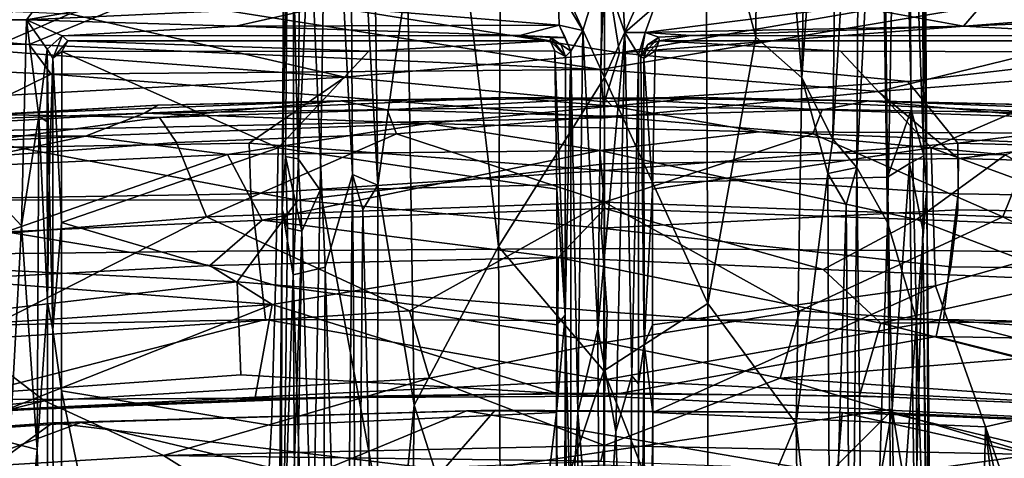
# Model space of a CAD drawing. Header units: millimetres. Extents: x -320 to 320, y -487 to 330.
# Tile 120 of 188: x -35 to 24, y 200 to 226. Entities that reach past the tile are written whole.
import ezdxf

# ---------------------------------------------------------------- set-up
doc = ezdxf.new("R2010")
doc.units = ezdxf.units.MM
doc.layers.add('Layer 01', color=7, linetype='Continuous', true_color=0x000000)

msp = doc.modelspace()

# ---------------------------------------------------------------- linework, layer by layer
at = {"layer": 'Layer 01'}
for points in [[(18.478, 258.309, 86.156), (19.211, 215.792, 90.416), (18.861, 275.407, 79.232)], [(18.861, 275.407, 79.232), (19.211, 215.792, 90.416), (18.809, 245.805, 83.995)], [(-18.879, 275.281, 79.391), (-19.225, 214.612, 90.578), (-18.468, 264.861, 84.789)], [(-19.225, 214.612, 90.578), (-18.879, 275.281, 79.391), (-18.841, 240.509, 84.957)], [(-19.225, 214.612, 90.578), (-18.584, 210.685, 96.506), (-18.468, 264.861, 84.789)], [(-18.584, 210.685, 96.506), (-17.581, 232.242, 97.656), (-18.468, 264.861, 84.789)], [(11.755, 222.459, 116.481), (12.477, 261.797, 105.469), (9.223, 253.872, 109.182)], [(14.015, 255.019, 106.112), (12.477, 261.797, 105.469), (11.755, 222.459, 116.481)], [(18.595, 208.035, 97.072), (19.211, 215.792, 90.416), (18.478, 258.309, 86.156), (17.555, 251.308, 93.512)], [(11.755, 222.459, 116.481), (13.615, 218.781, 115.988), (14.015, 255.019, 106.112)], [(14.015, 255.019, 106.112), (13.615, 218.781, 115.988), (15.203, 245.717, 106.076)], [(-13.536, 216.049, 116.815), (-14.034, 254.702, 106.169), (-15.2, 245.631, 106.101)], [(-11.763, 228.709, 114.858), (-14.034, 254.702, 106.169), (-13.536, 216.049, 116.815)], [(9.022, 224.876, 116.976), (9.223, 253.872, 109.182), (6.03, 236.006, 115.077)], [(11.755, 222.459, 116.481), (9.223, 253.872, 109.182), (9.022, 224.876, 116.976)], [(16.86, 213.82, 106.138), (17.555, 251.308, 93.512), (16.409, 244.055, 101.01)], [(18.595, 208.035, 97.072), (17.555, 251.308, 93.512), (16.86, 213.82, 106.138)], [(-16.408, 243.652, 101.121), (-15.043, 216.681, 113.872), (-15.2, 245.631, 106.101)], [(-15.043, 216.681, 113.872), (-13.536, 216.049, 116.815), (-15.2, 245.631, 106.101)], [(15.203, 245.717, 106.076), (13.615, 218.781, 115.988), (15.042, 217.095, 113.759)], [(15.203, 245.717, 106.076), (15.042, 217.095, 113.759), (16.409, 244.055, 101.01)], [(19.037, 217.803, 88.844), (18.096, 243.924, 83.508), (18.809, 245.805, 83.995)], [(18.809, 245.805, 83.995), (19.211, 215.792, 90.416), (19.037, 217.803, 88.844)], [(16.409, 244.055, 101.01), (15.042, 217.095, 113.759), (16.86, 213.82, 106.138)], [(18.096, 243.924, 83.508), (18.27, 220.545, 87.529), (16.86, 216.529, 87.893), (16.675, 235.869, 84.607)], [(19.037, 217.803, 88.844), (18.27, 220.545, 87.529), (18.096, 243.924, 83.508)], [(-18.287, 217.614, 88.011), (-18.841, 240.509, 84.957), (-18.09, 243.423, 83.604)], [(-18.09, 243.423, 83.604), (-16.673, 234.344, 84.872), (-16.964, 215.747, 88.007), (-18.287, 217.614, 88.011)], [(-16.675, 211.151, 107.809), (-15.043, 216.681, 113.872), (-16.408, 243.652, 101.121), (-17.581, 232.242, 97.656)], [(-18.841, 240.509, 84.957), (-19.033, 217.755, 88.828), (-19.225, 214.612, 90.578)], [(-18.287, 217.614, 88.011), (-19.033, 217.755, 88.828), (-18.841, 240.509, 84.957)], [(-0.003, 222.466, 119.283), (-0.029, 237.923, 115.382), (-6.155, 235.983, 115.02)], [(-0.029, 237.923, 115.382), (-0.003, 222.466, 119.283), (6.03, 236.006, 115.077)], [(16.86, 216.529, 87.893), (-16.964, 215.747, 88.007), (-16.673, 234.344, 84.872), (16.675, 235.869, 84.607)], [(-8.998, 234.8, 114.423), (-6.335, 212.382, 120.905), (-6.155, 235.983, 115.02)], [(-0.003, 222.466, 119.283), (-6.155, 235.983, 115.02), (-6.335, 212.382, 120.905)], [(6.159, 208.976, 121.733), (6.03, 236.006, 115.077), (-0.003, 222.466, 119.283)], [(9.022, 224.876, 116.976), (6.03, 236.006, 115.077), (6.159, 208.976, 121.733)], [(-8.998, 234.8, 114.423), (-11.763, 228.709, 114.858), (-11.354, 202.905, 121.517), (-6.335, 212.382, 120.905)], [(-16.675, 211.151, 107.809), (-17.581, 232.242, 97.656), (-18.584, 210.685, 96.506)], [(-35.055, 229.829, 302.639), (-32.744, 228.199, 302.024), (-36.034, 225.907, 301.671), (-37.471, 227.213, 302.086)], [(0.881, 223.937, 823.408), (-25.244, 228.146, 833.943), (-24.611, 229.811, 837.331), (-0.004, 229.607, 836.569)], [(24.581, 229.809, 837.326), (25.18, 228.15, 833.948), (0.881, 223.937, 823.408), (-0.004, 229.607, 836.569)], [(-27.493, 227.265, 834.47), (-57.339, 228.825, 839.04), (-61.946, 226.77, 835.403), (-34.328, 224.431, 828.396)], [(-0.004, 228.718, 837.027), (-27.493, 227.265, 834.47), (-0.245, 222.941, 823.632)], [(-13.536, 216.049, 116.815), (-11.354, 202.905, 121.517), (-11.763, 228.709, 114.858)], [(-1.297, 225.283, 300.299), (-2.771, 227.755, 300.782), (-0.145, 229.007, 301.15)], [(-0.145, 229.007, 301.15), (-0.409, 207.442, 296.034), (-1.297, 225.283, 300.299)], [(-0.409, 207.442, 296.034), (-0.145, 229.007, 301.15), (1.198, 225.158, 300.167)], [(-0.245, 222.941, 823.632), (25.23, 227.218, 834.321), (24.495, 228.919, 837.777), (-0.004, 228.718, 837.027)], [(1.025, 228.219, 301.05), (1.198, 225.158, 300.167), (-0.145, 229.007, 301.15)], [(-32.744, 228.199, 302.024), (-34.486, 225.908, 301.538), (-36.034, 225.907, 301.671)], [(-34.486, 225.908, 301.538), (-32.744, 228.199, 302.024), (-22.84, 227.982, 301.311)], [(-34.486, 225.908, 301.538), (-22.84, 227.982, 301.311), (-16.679, 226.735, 300.737)], [(-31.9, 226.265, 830.06), (-25.244, 228.146, 833.943), (0.881, 223.937, 823.408), (-15.486, 222.493, 819.773)], [(25.18, 228.15, 833.948), (33.292, 226.447, 830.534), (0.881, 223.937, 823.408)], [(1.025, 228.219, 301.05), (2.971, 226.682, 300.585), (1.198, 225.158, 300.167)], [(-31.9, 226.265, 830.06), (-36.879, 224.108, 825.072), (-68.267, 226.035, 832.097), (-62.526, 227.593, 834.855)], [(-34.328, 224.431, 828.396), (-0.245, 222.941, 823.632), (-27.493, 227.265, 834.47)], [(-2.717, 225.585, 300.75), (-16.679, 226.735, 300.737), (-2.771, 227.755, 300.782)], [(-1.297, 225.283, 300.299), (-2.717, 225.585, 300.75), (-2.771, 227.755, 300.782)], [(-71.233, 224.499, 831.463), (-34.328, 224.431, 828.396), (-61.946, 226.77, 835.403)], [(-34.486, 225.908, 301.538), (-16.679, 226.735, 300.737), (-22.003, 225.534, 301.121)], [(-2.717, 225.585, 300.75), (-22.003, 225.534, 301.121), (-16.679, 226.735, 300.737)], [(31.414, 225.334, 830.408), (25.23, 227.218, 834.321), (-0.245, 222.941, 823.632), (16.315, 221.638, 820.369)], [(2.971, 226.682, 300.585), (2.425, 225.151, 300.974), (1.198, 225.158, 300.167)], [(2.971, 226.682, 300.585), (14.847, 226.73, 300.708), (2.425, 225.151, 300.974)], [(2.425, 225.151, 300.974), (14.847, 226.73, 300.708), (21.404, 225.525, 301.108)], [(14.847, 226.73, 300.708), (22.435, 226.718, 300.947), (21.404, 225.525, 301.108)], [(21.404, 225.525, 301.108), (22.435, 226.718, 300.947), (33.827, 226.029, 301.551)], [(-31.9, 226.265, 830.06), (-15.486, 222.493, 819.773), (-36.879, 224.108, 825.072)], [(34.941, 224.194, 825.135), (18.089, 222.232, 819.101), (0.881, 223.937, 823.408), (33.292, 226.447, 830.534)], [(-36.034, 225.907, 301.671), (-34.486, 225.908, 301.538), (-34.781, 213.623, 298.366), (-36.135, 215.05, 298.948)], [(-33.748, 220.163, 300.223), (-34.781, 213.623, 298.366), (-34.486, 225.908, 301.538)], [(-34.486, 225.908, 301.538), (-33.248, 224.152, 301.936), (-33.748, 220.163, 300.223)], [(-34.486, 225.908, 301.538), (-32.357, 224.955, 302.957), (-33.248, 224.152, 301.936)], [(-22.003, 225.534, 301.121), (-32.357, 224.955, 302.957), (-34.486, 225.908, 301.538)], [(-5.053, 224.967, 301.829), (-32.357, 224.955, 302.957), (-22.003, 225.534, 301.121)], [(-22.003, 225.534, 301.121), (-2.717, 225.585, 300.75), (-5.053, 224.967, 301.829)], [(-2.717, 225.585, 300.75), (-2.361, 224.857, 301.941), (-5.053, 224.967, 301.829)], [(-2.717, 225.585, 300.75), (-1.297, 225.283, 300.299), (-2.019, 224.05, 301.198)], [(-2.019, 224.05, 301.198), (-2.361, 224.857, 301.941), (-2.717, 225.585, 300.75)], [(2.425, 225.151, 300.974), (21.404, 225.525, 301.108), (5.134, 224.968, 301.837)], [(32.33, 224.965, 302.87), (5.134, 224.968, 301.837), (21.404, 225.525, 301.108)], [(33.827, 226.029, 301.551), (32.33, 224.965, 302.87), (21.404, 225.525, 301.108)], [(-32.91, 223.63, 320.363), (-33.248, 224.152, 301.936), (-32.357, 224.955, 302.957)], [(-32.015, 224.66, 320.463), (-32.91, 223.63, 320.363), (-32.357, 224.955, 302.957)], [(-5.053, 224.967, 301.829), (-3.257, 224.656, 319.889), (-32.015, 224.66, 320.463), (-32.357, 224.955, 302.957)], [(-3.257, 224.656, 319.889), (-5.053, 224.967, 301.829), (-3.229, 224.865, 307.921)], [(-3.229, 224.865, 307.921), (-5.053, 224.967, 301.829), (-2.361, 224.857, 301.941)], [(-2.019, 224.05, 301.198), (-1.297, 225.283, 300.299), (-1.598, 202.467, 295.411)], [(-0.409, 207.442, 296.034), (-1.598, 202.467, 295.411), (-1.297, 225.283, 300.299)], [(-0.409, 207.442, 296.034), (1.198, 225.158, 300.167), (0.66, 201.337, 294.837)], [(1.626, 204.654, 295.892), (0.66, 201.337, 294.837), (1.198, 225.158, 300.167)], [(1.198, 225.158, 300.167), (2.425, 225.151, 300.974), (2.024, 223.827, 301.254)], [(2.024, 223.827, 301.254), (1.626, 204.654, 295.892), (1.198, 225.158, 300.167)], [(2.153, 223.703, 308.476), (2.024, 223.827, 301.254), (2.425, 225.151, 300.974)], [(2.153, 223.703, 308.476), (2.425, 225.151, 300.974), (3.223, 224.869, 307.798)], [(5.134, 224.968, 301.837), (3.223, 224.869, 307.798), (2.425, 225.151, 300.974)], [(5.134, 224.968, 301.837), (3.25, 224.657, 319.811), (3.223, 224.869, 307.798)], [(32.112, 224.658, 320.552), (3.25, 224.657, 319.811), (5.134, 224.968, 301.837), (32.33, 224.965, 302.87)], [(31.414, 225.334, 830.408), (16.315, 221.638, 820.369), (36.33, 223.169, 825.352)], [(-77.461, 222.069, 826.101), (-40, 219.219, 814.364), (-33.016, 222.663, 823.704), (-71.233, 224.499, 831.463)], [(-71.233, 224.499, 831.463), (-33.016, 222.663, 823.704), (-34.328, 224.431, 828.396)], [(-0.245, 222.941, 823.632), (-34.328, 224.431, 828.396), (-33.016, 222.663, 823.704)], [(-32.375, 224.028, 320.98), (-32.91, 223.63, 320.363), (-32.015, 224.66, 320.463)], [(-32.015, 224.66, 320.463), (-14.072, 224.036, 320.442), (-32.375, 224.028, 320.98)], [(-32.015, 224.66, 320.463), (-3.257, 224.656, 319.889), (-14.072, 224.036, 320.442)], [(-3.257, 224.656, 319.889), (-2.978, 224.066, 320.361), (-14.072, 224.036, 320.442)], [(-3.229, 224.865, 307.921), (-2.586, 224.428, 316.858), (-3.257, 224.656, 319.889)], [(-3.257, 224.656, 319.889), (-2.334, 223.729, 319.704), (-2.978, 224.066, 320.361)], [(-2.586, 224.428, 316.858), (-2.334, 223.729, 319.704), (-3.257, 224.656, 319.889)], [(-3.229, 224.865, 307.921), (-2.361, 224.857, 301.941), (-2.019, 224.05, 301.198)], [(-2.019, 224.05, 301.198), (-2.334, 223.729, 319.704), (-3.229, 224.865, 307.921)], [(-2.586, 224.428, 316.858), (-3.229, 224.865, 307.921), (-2.334, 223.729, 319.704)], [(2.153, 223.703, 308.476), (3.223, 224.869, 307.798), (2.559, 224.415, 316.935)], [(2.153, 223.703, 308.476), (2.559, 224.415, 316.935), (2.343, 223.631, 319.634)], [(3.018, 224.068, 320.361), (2.343, 223.631, 319.634), (3.25, 224.657, 319.811)], [(2.559, 224.415, 316.935), (3.25, 224.657, 319.811), (2.343, 223.631, 319.634)], [(3.25, 224.657, 319.811), (2.559, 224.415, 316.935), (3.223, 224.869, 307.798)], [(3.018, 224.068, 320.361), (3.25, 224.657, 319.811), (14.056, 224.032, 320.441)], [(3.25, 224.657, 319.811), (32.112, 224.658, 320.552), (32.77, 223.978, 320.967), (14.056, 224.032, 320.441)], [(11.415, 201.812, 121.736), (11.755, 222.459, 116.481), (9.022, 224.876, 116.976), (6.159, 208.976, 121.733)], [(-36.879, 224.108, 825.072), (-15.486, 222.493, 819.773), (-40.35, 221.159, 817.02)], [(-33.748, 220.163, 300.223), (-33.248, 224.152, 301.936), (-33.24, 219.83, 300.957)], [(-33.138, 216.375, 305.328), (-33.24, 219.83, 300.957), (-33.248, 224.152, 301.936)], [(-32.91, 223.63, 320.363), (-33.138, 216.375, 305.328), (-33.248, 224.152, 301.936)], [(-32.384, 213.808, 318.24), (-32.91, 223.63, 320.363), (-32.375, 224.028, 320.98)], [(-32.375, 224.028, 320.98), (-19.47, 218.276, 318.997), (-32.384, 213.808, 318.24)], [(-19.47, 218.276, 318.997), (-32.375, 224.028, 320.98), (-14.072, 224.036, 320.442)], [(-19.47, 218.276, 318.997), (-14.072, 224.036, 320.442), (-2.978, 224.066, 320.361), (-2.846, 215.797, 318.307)], [(-0.008, 221.018, 815.239), (-15.486, 222.493, 819.773), (0.881, 223.937, 823.408)], [(-2.846, 215.797, 318.307), (-2.978, 224.066, 320.361), (-2.355, 208.275, 316.238)], [(-2.334, 223.729, 319.704), (-2.355, 208.275, 316.238), (-2.978, 224.066, 320.361)], [(-2.355, 208.275, 316.238), (-2.334, 223.729, 319.704), (-2.019, 224.05, 301.198)], [(-2.026, 195.032, 294.988), (-2.355, 208.275, 316.238), (-2.019, 224.05, 301.198)], [(-2.019, 224.05, 301.198), (-1.598, 202.467, 295.411), (-2.026, 195.032, 294.988)], [(18.089, 222.232, 819.101), (-0.008, 221.018, 815.239), (0.881, 223.937, 823.408)], [(2.024, 223.827, 301.254), (2.025, 204.189, 296.799), (1.626, 204.654, 295.892)], [(2.153, 223.703, 308.476), (2.356, 206.532, 316.051), (2.025, 204.189, 296.799), (2.024, 223.827, 301.254)], [(2.845, 215.804, 318.308), (2.343, 223.631, 319.634), (3.018, 224.068, 320.361)], [(3.018, 224.068, 320.361), (14.056, 224.032, 320.441), (19.48, 218.274, 318.996), (2.845, 215.804, 318.308)], [(14.056, 224.032, 320.441), (32.77, 223.978, 320.967), (19.48, 218.274, 318.996)], [(40.697, 220.98, 816.513), (21.07, 218.542, 808.007), (18.089, 222.232, 819.101), (34.941, 224.194, 825.135)], [(32.314, 213.581, 318.185), (19.48, 218.274, 318.996), (32.77, 223.978, 320.967)], [(-32.906, 207.411, 316.346), (-33.138, 216.375, 305.328), (-32.91, 223.63, 320.363)], [(-32.906, 207.411, 316.346), (-32.91, 223.63, 320.363), (-32.384, 213.808, 318.24)], [(2.153, 223.703, 308.476), (2.343, 223.631, 319.634), (2.356, 206.532, 316.051)], [(2.845, 215.804, 318.308), (2.356, 206.532, 316.051), (2.343, 223.631, 319.634)], [(16.315, 221.638, 820.369), (21.095, 217.634, 808.457), (40.693, 220.072, 816.955), (36.33, 223.169, 825.352)], [(-33.016, 222.663, 823.704), (-40, 219.219, 814.364), (-0.008, 220.071, 815.559)], [(-33.016, 222.663, 823.704), (-0.008, 220.071, 815.559), (-0.245, 222.941, 823.632)], [(-0.008, 220.071, 815.559), (16.315, 221.638, 820.369), (-0.245, 222.941, 823.632)], [(-42.058, 218.193, 807.95), (-40.35, 221.159, 817.02), (-15.486, 222.493, 819.773), (-21.21, 218.543, 808.015)], [(-0.008, 221.018, 815.239), (-0.007, 216.909, 802.298), (-21.21, 218.543, 808.015), (-15.486, 222.493, 819.773)], [(-0.044, 204.963, 123.436), (-0.003, 222.466, 119.283), (-6.335, 212.382, 120.905)], [(-0.003, 222.466, 119.283), (-0.044, 204.963, 123.436), (6.159, 208.976, 121.733)], [(21.07, 218.542, 808.007), (-0.007, 216.909, 802.298), (-0.008, 221.018, 815.239), (18.089, 222.232, 819.101)], [(11.755, 222.459, 116.481), (11.415, 201.812, 121.736), (13.302, 216.74, 116.885)], [(13.615, 218.781, 115.988), (11.755, 222.459, 116.481), (13.302, 216.74, 116.885)], [(-0.008, 220.071, 815.559), (-0.008, 217.319, 807.04), (21.095, 217.634, 808.457), (16.315, 221.638, 820.369)], [(-47.865, 219.614, 415.591), (-26.653, 220.816, 414.761), (-27.435, 220.333, 412.855)], [(-26.653, 220.816, 414.761), (-47.865, 219.614, 415.591), (-36.586, 220.259, 417.346)], [(-26.542, 220.084, 420.113), (-15.74, 221.086, 416.616), (-36.586, 220.259, 417.346)], [(-26.653, 220.816, 414.761), (-36.586, 220.259, 417.346), (-15.74, 221.086, 416.616)], [(-5.749, 221.271, 413.958), (0.445, 220.76, 412.108), (-27.435, 220.333, 412.855)], [(-27.435, 220.333, 412.855), (-26.653, 220.816, 414.761), (-5.749, 221.271, 413.958)], [(-5.749, 221.271, 413.958), (-26.653, 220.816, 414.761), (-15.74, 221.086, 416.616)], [(-15.74, 221.086, 416.616), (-26.542, 220.084, 420.113), (-12.97, 220.538, 419.632)], [(-15.74, 221.086, 416.616), (0, 221.231, 416.499), (-5.749, 221.271, 413.958)], [(0, 221.231, 416.499), (-15.74, 221.086, 416.616), (-12.97, 220.538, 419.632)], [(-12.97, 220.538, 419.632), (0, 220.156, 421.388), (0, 221.231, 416.499)], [(0, 221.231, 416.499), (0.445, 220.76, 412.108), (-5.749, 221.271, 413.958)], [(0, 221.231, 416.499), (5.747, 221.271, 413.949), (0.445, 220.76, 412.108)], [(0, 221.231, 416.499), (15.739, 221.086, 416.616), (5.747, 221.271, 413.949)], [(15.739, 221.086, 416.616), (0, 221.231, 416.499), (12.97, 220.538, 419.632)], [(0, 220.156, 421.388), (12.97, 220.538, 419.632), (0, 221.231, 416.499)], [(27.311, 220.342, 412.863), (0.445, 220.76, 412.108), (5.747, 221.271, 413.949)], [(26.655, 220.816, 414.762), (27.311, 220.342, 412.863), (5.747, 221.271, 413.949)], [(15.739, 221.086, 416.616), (26.655, 220.816, 414.762), (5.747, 221.271, 413.949)], [(12.97, 220.538, 419.632), (26.542, 220.084, 420.113), (15.739, 221.086, 416.616)], [(15.739, 221.086, 416.616), (26.542, 220.084, 420.113), (36.586, 220.259, 417.346)], [(36.586, 220.259, 417.346), (26.655, 220.816, 414.762), (15.739, 221.086, 416.616)], [(21.07, 218.542, 808.007), (40.697, 220.98, 816.513), (41.841, 218.002, 807.292)], [(-36.586, 220.259, 417.346), (-52.365, 216.606, 426.634), (-26.542, 220.084, 420.113)], [(-49.179, 219.084, 413.823), (-27.435, 220.333, 412.855), (-30.968, 218.975, 411.125)], [(-47.865, 219.614, 415.591), (-27.435, 220.333, 412.855), (-49.179, 219.084, 413.823)], [(-10.54, 219.716, 410.824), (-30.968, 218.975, 411.125), (-27.435, 220.333, 412.855)], [(0.445, 220.76, 412.108), (-10.54, 219.716, 410.824), (-27.435, 220.333, 412.855)], [(-12.422, 219.1, 424.186), (-12.97, 220.538, 419.632), (-26.542, 220.084, 420.113), (-25.541, 218.599, 424.717)], [(-12.97, 220.538, 419.632), (-12.422, 219.1, 424.186), (0, 220.156, 421.388)], [(-10.54, 219.716, 410.824), (0.445, 220.76, 412.108), (9.215, 219.218, 410.315)], [(12.97, 220.538, 419.632), (0, 220.156, 421.388), (12.422, 219.1, 424.186)], [(0.445, 220.76, 412.108), (27.311, 220.342, 412.863), (27.617, 219.146, 411), (9.215, 219.218, 410.315)], [(12.422, 219.1, 424.186), (25.541, 218.599, 424.717), (26.542, 220.084, 420.113), (12.97, 220.538, 419.632)], [(18.27, 220.545, 87.529), (18.173, 217.333, 87.971), (16.86, 216.529, 87.893)], [(19.037, 217.803, 88.844), (18.173, 217.333, 87.971), (18.27, 220.545, 87.529)], [(-52.365, 216.606, 426.634), (-25.541, 218.599, 424.717), (-26.542, 220.084, 420.113)], [(-0.008, 217.319, 807.04), (-0.008, 220.071, 815.559), (-40, 219.219, 814.364), (-18.303, 215.149, 800.104)], [(-33.838, 200.259, 295.736), (-34.781, 213.623, 298.366), (-33.748, 220.163, 300.223)], [(-33.748, 220.163, 300.223), (-33.222, 209.031, 298.719), (-33.838, 200.259, 295.736)], [(-33.222, 209.031, 298.719), (-33.748, 220.163, 300.223), (-33.24, 219.83, 300.957)], [(-33.24, 219.83, 300.957), (-33.138, 216.375, 305.328), (-33.222, 209.031, 298.719)], [(-30.968, 218.975, 411.125), (-10.54, 219.716, 410.824), (-22.496, 217.867, 409.623)], [(-10.54, 219.716, 410.824), (-0.286, 218.105, 409.249), (-22.496, 217.867, 409.623)], [(-12.422, 219.1, 424.186), (0, 215.019, 432.466), (0, 220.156, 421.388)], [(-10.54, 219.716, 410.824), (9.215, 219.218, 410.315), (-0.286, 218.105, 409.249)], [(0, 220.156, 421.388), (0, 215.019, 432.466), (12.422, 219.1, 424.186)], [(41.819, 217.049, 807.594), (40.693, 220.072, 816.955), (21.095, 217.634, 808.457)], [(-49.179, 219.084, 413.823), (-30.968, 218.975, 411.125), (-50.964, 217.987, 412.447)], [(-18.303, 215.149, 800.104), (-40, 219.219, 814.364), (-42.337, 215.168, 801.37)], [(-25.541, 218.599, 424.717), (-23.753, 214.159, 433.334), (-12.422, 219.1, 424.186)], [(-12.422, 219.1, 424.186), (-23.753, 214.159, 433.334), (0, 215.019, 432.466)], [(9.215, 219.218, 410.315), (23.908, 217.86, 409.674), (-0.286, 218.105, 409.249)], [(12.422, 219.1, 424.186), (0, 215.019, 432.466), (23.753, 214.159, 433.334)], [(23.908, 217.86, 409.674), (9.215, 219.218, 410.315), (27.617, 219.146, 411)], [(12.422, 219.1, 424.186), (23.753, 214.159, 433.334), (25.541, 218.599, 424.717)], [(-23.753, 214.159, 433.334), (-25.541, 218.599, 424.717), (-52.365, 216.606, 426.634), (-49.588, 212.034, 435.192)], [(-50.964, 217.987, 412.447), (-30.968, 218.975, 411.125), (-40.235, 217.051, 410.26)], [(-42.058, 218.193, 807.95), (-21.21, 218.543, 808.015), (-21.1, 215.523, 797.873), (-42.024, 215.187, 797.759)], [(-22.496, 217.867, 409.623), (-40.235, 217.051, 410.26), (-30.968, 218.975, 411.125)], [(-0.007, 216.909, 802.298), (-21.1, 215.523, 797.873), (-21.21, 218.543, 808.015)], [(21.07, 218.542, 808.007), (21.081, 215.523, 797.873), (-0.007, 216.909, 802.298)], [(15.042, 217.095, 113.759), (13.615, 218.781, 115.988), (13.302, 216.74, 116.885)], [(41.841, 218.002, 807.292), (42.008, 215.187, 797.759), (21.081, 215.523, 797.873), (21.07, 218.542, 808.007)], [(23.753, 214.159, 433.334), (49.588, 212.034, 435.192), (52.365, 216.606, 426.634), (25.541, 218.599, 424.717)], [(-35.699, 213.266, 407.747), (-40.235, 217.051, 410.26), (-22.496, 217.867, 409.623)], [(-20.419, 213.946, 407.284), (-35.699, 213.266, 407.747), (-22.496, 217.867, 409.623)], [(-19.47, 218.276, 318.997), (-19.63, 210.053, 317.265), (-32.384, 213.808, 318.24)], [(-0.286, 218.105, 409.249), (-20.419, 213.946, 407.284), (-22.496, 217.867, 409.623)], [(-0.286, 218.105, 409.249), (0.007, 214.643, 407.238), (-20.419, 213.946, 407.284)], [(-19.63, 210.053, 317.265), (-19.47, 218.276, 318.997), (-2.846, 215.797, 318.307), (-2.851, 207.698, 316.809)], [(23.908, 217.86, 409.674), (18.604, 213.995, 407.26), (-0.286, 218.105, 409.249)], [(-0.286, 218.105, 409.249), (18.604, 213.995, 407.26), (0.007, 214.643, 407.238)], [(2.845, 215.804, 318.308), (19.48, 218.274, 318.996), (19.731, 210.044, 317.264), (2.85, 207.717, 316.812)], [(18.604, 213.995, 407.26), (23.908, 217.86, 409.674), (31.274, 213.487, 407.576)], [(19.731, 210.044, 317.264), (19.48, 218.274, 318.996), (32.314, 213.581, 318.185)], [(-18.923, 213.486, 89.234), (-19.225, 214.612, 90.578), (-19.033, 217.755, 88.828)], [(-19.033, 217.755, 88.828), (-18.287, 217.614, 88.011), (-18.052, 213.289, 88.63)], [(-19.033, 217.755, 88.828), (-18.052, 213.289, 88.63), (-18.923, 213.486, 89.234)], [(-0.008, 217.319, 807.04), (-18.303, 215.149, 800.104), (-0.215, 213.474, 793.954)], [(-18.287, 217.614, 88.011), (-16.964, 215.747, 88.007), (-18.052, 213.289, 88.63)], [(21.07, 214.569, 798.173), (21.095, 217.634, 808.457), (-0.008, 217.319, 807.04), (-0.215, 213.474, 793.954)], [(16.86, 216.529, 87.893), (18.173, 217.333, 87.971), (17.15, 202.672, 90.059)], [(18.173, 217.333, 87.971), (18.503, 194.476, 91.64), (17.15, 202.672, 90.059)], [(18.173, 217.333, 87.971), (19.037, 217.803, 88.844), (18.978, 213.381, 89.453)], [(18.503, 194.476, 91.64), (18.173, 217.333, 87.971), (18.978, 213.381, 89.453)], [(18.978, 213.381, 89.453), (19.037, 217.803, 88.844), (19.211, 215.792, 90.416)], [(41.819, 217.049, 807.594), (21.095, 217.634, 808.457), (21.07, 214.569, 798.173), (41.988, 214.232, 798.055)], [(-0.008, 212.258, 785.615), (-20.685, 212.123, 785.413), (-21.1, 215.523, 797.873), (-0.007, 216.909, 802.298)], [(-15.043, 216.681, 113.872), (-16.675, 211.151, 107.809), (-15.505, 173.542, 123.491)], [(-14.755, 179.061, 124.186), (-15.043, 216.681, 113.872), (-15.505, 173.542, 123.491)], [(-14.429, 214.594, 115.967), (-13.536, 216.049, 116.815), (-15.043, 216.681, 113.872)], [(-14.429, 214.594, 115.967), (-15.043, 216.681, 113.872), (-14.755, 179.061, 124.186)], [(21.081, 215.523, 797.873), (20.667, 212.123, 785.413), (-0.008, 212.258, 785.615), (-0.007, 216.909, 802.298)], [(13.302, 216.74, 116.885), (11.415, 201.812, 121.736), (13.447, 183.114, 124.902)], [(14.395, 214.871, 115.957), (15.042, 217.095, 113.759), (13.302, 216.74, 116.885)], [(13.447, 183.114, 124.902), (14.395, 214.871, 115.957), (13.302, 216.74, 116.885)], [(14.714, 179.549, 124.152), (15.042, 217.095, 113.759), (14.395, 214.871, 115.957)], [(15.551, 171.826, 123.764), (15.042, 217.095, 113.759), (14.714, 179.549, 124.152)], [(15.042, 217.095, 113.759), (15.551, 171.826, 123.764), (16.86, 213.82, 106.138)], [(-33.138, 216.375, 305.328), (-32.906, 207.411, 316.346), (-33.222, 209.031, 298.719)], [(-13.683, 198.126, 90.747), (-16.964, 215.747, 88.007), (16.86, 216.529, 87.893), (17.15, 202.672, 90.059)], [(-21.1, 215.523, 797.873), (-20.685, 212.123, 785.413), (-42.42, 211.894, 785.745), (-42.024, 215.187, 797.759)], [(-16.964, 215.747, 88.007), (-17.417, 192.306, 91.6), (-18.052, 213.289, 88.63)], [(-13.683, 198.126, 90.747), (-17.417, 192.306, 91.6), (-16.964, 215.747, 88.007)], [(-14.429, 214.594, 115.967), (-13.573, 180.865, 125.334), (-13.536, 216.049, 116.815)], [(-13.573, 180.865, 125.334), (-11.354, 202.905, 121.517), (-13.536, 216.049, 116.815)], [(-2.851, 207.698, 316.809), (-2.846, 215.797, 318.307), (-2.355, 208.275, 316.238)], [(2.356, 206.532, 316.051), (2.845, 215.804, 318.308), (2.85, 207.717, 316.812)], [(19.356, 182.525, 96.877), (19.211, 215.792, 90.416), (18.595, 208.035, 97.072)], [(18.978, 213.381, 89.453), (19.211, 215.792, 90.416), (19.842, 143.538, 100.07)], [(19.211, 215.792, 90.416), (19.356, 182.525, 96.877), (19.842, 143.538, 100.07)], [(21.081, 215.523, 797.873), (42.008, 215.187, 797.759), (42.404, 211.894, 785.745), (20.667, 212.123, 785.413)], [(-18.303, 215.149, 800.104), (-42.337, 215.168, 801.37), (-42.364, 211.286, 787.331), (-21.923, 210.267, 782.337)], [(-36.135, 215.05, 298.948), (-34.781, 213.623, 298.366), (-35.475, 200.678, 295.706)], [(-23.753, 214.159, 433.334), (-11.641, 208.551, 440.519), (0, 215.019, 432.466)], [(-0.215, 213.474, 793.954), (-18.303, 215.149, 800.104), (-21.923, 210.267, 782.337), (0.156, 208.488, 774.78)], [(0, 215.019, 432.466), (-11.641, 208.551, 440.519), (0, 206.647, 442.36)], [(11.641, 208.551, 440.519), (0, 215.019, 432.466), (0, 206.647, 442.36)], [(0, 215.019, 432.466), (11.641, 208.551, 440.519), (23.753, 214.159, 433.334)], [(-20.419, 213.946, 407.284), (0.007, 214.643, 407.238), (-2.775, 211.721, 406.15)], [(-19.848, 144.013, 100.105), (-19.309, 188.25, 96.014), (-19.225, 214.612, 90.578)], [(-19.425, 170.604, 95.759), (-19.848, 144.013, 100.105), (-19.225, 214.612, 90.578)], [(-18.923, 213.486, 89.234), (-19.425, 170.604, 95.759), (-19.225, 214.612, 90.578)], [(-19.225, 214.612, 90.578), (-19.309, 188.25, 96.014), (-18.584, 210.685, 96.506)], [(-14.755, 179.061, 124.186), (-13.573, 180.865, 125.334), (-14.429, 214.594, 115.967)], [(-2.775, 211.721, 406.15), (0.007, 214.643, 407.238), (13.031, 211.016, 406.057)], [(20.652, 211.163, 785.691), (21.07, 214.569, 798.173), (-0.215, 213.474, 793.954)], [(13.031, 211.016, 406.057), (0.007, 214.643, 407.238), (18.604, 213.995, 407.26)], [(13.447, 183.114, 124.902), (14.714, 179.549, 124.152), (14.395, 214.871, 115.957)], [(21.07, 214.569, 798.173), (20.652, 211.163, 785.691), (42.385, 210.932, 786.016), (41.988, 214.232, 798.055)], [(-23.753, 214.159, 433.334), (-49.588, 212.034, 435.192), (-38.171, 206.812, 441.797)], [(-38.171, 206.812, 441.797), (-11.641, 208.551, 440.519), (-23.753, 214.159, 433.334)], [(-23.545, 211.249, 406.401), (-35.699, 213.266, 407.747), (-20.419, 213.946, 407.284)], [(-32.386, 203.767, 316.475), (-32.906, 207.411, 316.346), (-32.384, 213.808, 318.24)], [(-19.63, 210.053, 317.265), (-19.86, 201.704, 316.133), (-32.386, 203.767, 316.475), (-32.384, 213.808, 318.24)], [(-23.545, 211.249, 406.401), (-20.419, 213.946, 407.284), (-2.775, 211.721, 406.15)], [(23.753, 214.159, 433.334), (11.641, 208.551, 440.519), (38.17, 206.812, 441.797)], [(13.031, 211.016, 406.057), (18.604, 213.995, 407.26), (28.072, 210.375, 406.313)], [(16.86, 213.82, 106.138), (15.551, 171.826, 123.764), (17.165, 187.824, 110.942)], [(18.595, 208.035, 97.072), (16.86, 213.82, 106.138), (17.165, 187.824, 110.942)], [(28.072, 210.375, 406.313), (18.604, 213.995, 407.26), (31.274, 213.487, 407.576)], [(49.588, 212.034, 435.192), (23.753, 214.159, 433.334), (38.17, 206.812, 441.797)], [(-23.545, 211.249, 406.401), (-39.156, 210.42, 406.958), (-35.699, 213.266, 407.747)], [(-34.781, 213.623, 298.366), (-33.838, 200.259, 295.736), (-35.475, 200.678, 295.706)], [(-18.052, 213.289, 88.63), (-19.425, 170.604, 95.759), (-18.923, 213.486, 89.234)], [(-18.59, 179.646, 93.63), (-19.425, 170.604, 95.759), (-18.052, 213.289, 88.63)], [(-18.052, 213.289, 88.63), (-17.417, 192.306, 91.6), (-18.59, 179.646, 93.63)], [(0.156, 208.488, 774.78), (19.776, 207.009, 768.908), (20.652, 211.163, 785.691), (-0.215, 213.474, 793.954)], [(19.458, 165.031, 96.352), (18.503, 194.476, 91.64), (18.978, 213.381, 89.453)], [(18.978, 213.381, 89.453), (19.842, 143.538, 100.07), (19.458, 165.031, 96.352)], [(32.378, 203.845, 316.494), (22.704, 201.623, 316.144), (19.731, 210.044, 317.264), (32.314, 213.581, 318.185)], [(-20.685, 212.123, 785.413), (-20.232, 208.018, 768.87), (-42.716, 207.559, 768.363), (-42.42, 211.894, 785.745)], [(-0.008, 212.258, 785.615), (-0.008, 207.974, 768.293), (-20.232, 208.018, 768.87), (-20.685, 212.123, 785.413)], [(-11.354, 202.905, 121.517), (-6.148, 186.668, 126.766), (-6.335, 212.382, 120.905)], [(-6.335, 212.382, 120.905), (-6.148, 186.668, 126.766), (-0.044, 204.963, 123.436)], [(-0.008, 212.258, 785.615), (20.667, 212.123, 785.413), (20.213, 208.018, 768.869), (-0.008, 207.974, 768.293)], [(20.667, 212.123, 785.413), (42.404, 211.894, 785.745), (42.7, 207.558, 768.361), (20.213, 208.018, 768.869)], [(-2.775, 211.721, 406.15), (-19.832, 208.925, 405.721), (-23.545, 211.249, 406.401)], [(-19.832, 208.925, 405.721), (-2.775, 211.721, 406.15), (-2.815, 203.613, 405.105)], [(16.463, 207.806, 405.547), (15.197, 203.461, 405.264), (-2.815, 203.613, 405.105), (-2.775, 211.721, 406.15)], [(13.031, 211.016, 406.057), (16.463, 207.806, 405.547), (-2.775, 211.721, 406.15)], [(-42.804, 207.842, 773.773), (-21.923, 210.267, 782.337), (-42.364, 211.286, 787.331)], [(-23.545, 211.249, 406.401), (-19.832, 208.925, 405.721), (-39.156, 210.42, 406.958)], [(-16.675, 211.151, 107.809), (-18.584, 210.685, 96.506), (-16.975, 160.368, 118.979)], [(-16.675, 211.151, 107.809), (-16.975, 160.368, 118.979), (-15.505, 173.542, 123.491)], [(28.072, 210.375, 406.313), (16.463, 207.806, 405.547), (13.031, 211.016, 406.057)], [(20.652, 211.163, 785.691), (19.776, 207.009, 768.908), (42.683, 206.591, 768.613), (42.385, 210.932, 786.016)], [(-19.832, 208.925, 405.721), (-44.904, 207.247, 406.679), (-39.156, 210.42, 406.958)], [(-42.804, 207.842, 773.773), (-42.732, 203.203, 754.109), (-21.696, 204.714, 759.254), (-21.923, 210.267, 782.337)], [(0.156, 208.488, 774.78), (-21.923, 210.267, 782.337), (-21.696, 204.714, 759.254), (-0.008, 203.448, 753.219)], [(-17.966, 115.228, 123.154), (-18.584, 210.685, 96.506), (-19.309, 188.25, 96.014)], [(-18.584, 210.685, 96.506), (-17.966, 115.228, 123.154), (-16.975, 160.368, 118.979)], [(37.278, 207.981, 406.329), (16.463, 207.806, 405.547), (28.072, 210.375, 406.313)], [(-2.868, 202.477, 316.168), (-19.86, 201.704, 316.133), (-19.63, 210.053, 317.265), (-2.851, 207.698, 316.809)], [(19.731, 210.044, 317.264), (2.866, 202.472, 316.167), (2.85, 207.717, 316.812)], [(19.731, 210.044, 317.264), (22.704, 201.623, 316.144), (2.866, 202.472, 316.167)], [(-35.788, 202.603, 405.81), (-44.904, 207.247, 406.679), (-19.832, 208.925, 405.721)], [(-10.455, 204.524, 444.097), (-11.641, 208.551, 440.519), (-38.171, 206.812, 441.797), (-33.414, 203.165, 444.994)], [(-20.866, 203.261, 405.39), (-35.788, 202.603, 405.81), (-19.832, 208.925, 405.721)], [(-33.227, 181.738, 294.015), (-33.838, 200.259, 295.736), (-33.222, 209.031, 298.719)], [(-33.227, 181.738, 294.015), (-33.222, 209.031, 298.719), (-32.906, 207.411, 316.346), (-32.867, 176.275, 313.895)], [(-20.866, 203.261, 405.39), (-19.832, 208.925, 405.721), (-2.815, 203.613, 405.105)], [(-11.641, 208.551, 440.519), (-10.455, 204.524, 444.097), (0, 206.647, 442.36)], [(6.155, 189.162, 126.214), (6.159, 208.976, 121.733), (-0.044, 204.963, 123.436)], [(-0.008, 203.448, 753.219), (19.776, 207.009, 768.908), (0.156, 208.488, 774.78)], [(10.462, 204.524, 444.097), (11.641, 208.551, 440.519), (0, 206.647, 442.36)], [(6.155, 189.162, 126.214), (11.415, 201.812, 121.736), (6.159, 208.976, 121.733)], [(38.17, 206.812, 441.797), (11.641, 208.551, 440.519), (10.462, 204.524, 444.097)], [(-20.232, 208.018, 768.87), (-42.404, 202.324, 745.593), (-42.716, 207.559, 768.363)], [(-0.008, 204.423, 752.997), (-42.404, 202.324, 745.593), (-20.232, 208.018, 768.87)], [(-0.008, 207.974, 768.293), (-0.008, 204.423, 752.997), (-20.232, 208.018, 768.87)], [(-2.355, 208.275, 316.238), (-2.868, 202.477, 316.168), (-2.851, 207.698, 316.809)], [(-2.355, 208.275, 316.238), (-2.412, 163.39, 312.594), (-2.868, 202.477, 316.168)], [(-2.355, 208.275, 316.238), (-2.11, 170.843, 296.314), (-2.412, 163.39, 312.594)], [(-2.355, 208.275, 316.238), (-2.026, 195.032, 294.988), (-2.11, 170.843, 296.314)], [(20.213, 208.018, 768.869), (-0.008, 204.423, 752.997), (-0.008, 207.974, 768.293)], [(-0.008, 204.423, 752.997), (20.213, 208.018, 768.869), (42.387, 202.324, 745.593)], [(37.335, 202.541, 405.883), (16.463, 207.806, 405.547), (37.278, 207.981, 406.329)], [(17.165, 187.824, 110.942), (18.655, 161.312, 107.378), (18.595, 208.035, 97.072)], [(18.595, 208.035, 97.072), (18.655, 161.312, 107.378), (19.356, 182.525, 96.877)], [(20.213, 208.018, 768.869), (42.7, 207.558, 768.361), (42.387, 202.324, 745.593)], [(-32.329, 173.963, 314.215), (-32.867, 176.275, 313.895), (-32.906, 207.411, 316.346), (-32.386, 203.767, 316.475)], [(-0.297, 186.607, 292.169), (-1.598, 202.467, 295.411), (-0.409, 207.442, 296.034)], [(0.66, 201.337, 294.837), (-0.297, 186.607, 292.169), (-0.409, 207.442, 296.034)], [(2.866, 202.472, 316.167), (2.356, 206.532, 316.051), (2.85, 207.717, 316.812)], [(37.335, 202.541, 405.883), (15.197, 203.461, 405.264), (16.463, 207.806, 405.547)], [(-38.171, 206.812, 441.797), (-63.915, 199.922, 447.445), (-33.414, 203.165, 444.994)], [(-0.008, 203.448, 753.219), (42.368, 201.354, 745.834), (19.776, 207.009, 768.908)], [(38.17, 206.812, 441.797), (10.462, 204.524, 444.097), (48.408, 201.868, 445.915)], [(19.776, 207.009, 768.908), (42.368, 201.354, 745.834), (42.683, 206.591, 768.613)], [(-10.455, 204.524, 444.097), (0, 200.5, 446.829), (0, 206.647, 442.36)], [(0, 206.647, 442.36), (0, 200.5, 446.829), (10.462, 204.524, 444.097)], [(2.356, 206.532, 316.051), (2.411, 163.382, 312.593), (2.025, 173.515, 291.609)], [(2.025, 173.515, 291.609), (2.025, 204.189, 296.799), (2.356, 206.532, 316.051)], [(2.866, 202.472, 316.167), (2.411, 163.382, 312.593), (2.356, 206.532, 316.051)], [(-0.002, 180.901, 128.684), (-0.044, 204.963, 123.436), (-6.148, 186.668, 126.766)], [(6.155, 189.162, 126.214), (-0.044, 204.963, 123.436), (-0.002, 180.901, 128.684)], [(-0.008, 203.448, 753.219), (-21.696, 204.714, 759.254), (-42.732, 203.203, 754.109)], [(-0.008, 199.336, 730.249), (-42.396, 197.212, 722.598), (-42.404, 202.324, 745.593), (-0.008, 204.423, 752.997)], [(-33.414, 203.165, 444.994), (-26.313, 199.918, 447.143), (-10.455, 204.524, 444.097)], [(-10.455, 204.524, 444.097), (-26.313, 199.918, 447.143), (0, 200.5, 446.829)], [(42.387, 202.324, 745.593), (42.38, 197.213, 722.601), (-0.008, 199.336, 730.249), (-0.008, 204.423, 752.997)], [(25.623, 199.961, 447.118), (10.462, 204.524, 444.097), (0, 200.5, 446.829)], [(0.66, 201.337, 294.837), (1.626, 204.654, 295.892), (1.406, 178.303, 291.102)], [(2.025, 173.515, 291.609), (1.406, 178.303, 291.102), (1.626, 204.654, 295.892), (2.025, 204.189, 296.799)], [(10.462, 204.524, 444.097), (25.623, 199.961, 447.118), (48.408, 201.868, 445.915)], [(-32.386, 203.767, 316.475), (-19.86, 201.704, 316.133), (-21.895, 165.166, 313.35), (-25.328, 170.118, 313.79)], [(-32.386, 203.767, 316.475), (-25.328, 170.118, 313.79), (-32.329, 173.963, 314.215)], [(22.704, 201.623, 316.144), (32.378, 203.845, 316.494), (32.332, 173.805, 314.214)], [(-42.732, 203.203, 754.109), (-42.703, 195.905, 721.302), (-0.008, 198.359, 730.463), (-0.008, 203.448, 753.219)], [(-13.166, 203.466, 409.756), (-35.788, 202.603, 405.81), (-20.866, 203.261, 405.39)], [(-35.788, 202.603, 405.81), (-13.166, 203.466, 409.756), (-27.625, 202.997, 410.07)], [(-20.866, 203.261, 405.39), (-2.815, 203.613, 405.105), (-13.166, 203.466, 409.756)], [(-13.166, 203.466, 409.756), (-2.815, 203.613, 405.105), (3.377, 203.612, 409.689)], [(16.623, 203.386, 409.804), (3.377, 203.612, 409.689), (-2.815, 203.613, 405.105), (15.197, 203.461, 405.264)], [(-0.008, 198.359, 730.463), (42.356, 196.218, 722.731), (42.368, 201.354, 745.834), (-0.008, 203.448, 753.219)], [(34.147, 202.671, 410.286), (15.197, 203.461, 405.264), (37.335, 202.541, 405.883)], [(34.147, 202.671, 410.286), (16.623, 203.386, 409.804), (15.197, 203.461, 405.264)], [(-53.21, 198.303, 448.412), (-33.414, 203.165, 444.994), (-63.915, 199.922, 447.445)], [(-26.313, 199.918, 447.143), (-33.414, 203.165, 444.994), (-53.21, 198.303, 448.412)], [(-27.625, 202.997, 410.07), (-41.657, 202.231, 410.637), (-35.788, 202.603, 405.81)], [(-8.244, 202.579, 404.228), (-32.938, 201.852, 405.703), (-6.534, 202.621, 405.217)], [(-6.534, 202.621, 405.217), (-32.938, 201.852, 405.703), (-9.623, 199.056, 405.266)], [(17.15, 202.672, 90.059), (14.155, 185.514, 92.536), (-13.683, 198.126, 90.747)], [(-11.678, 177.675, 127.203), (-11.354, 202.905, 121.517), (-13.573, 180.865, 125.334)], [(-6.148, 186.668, 126.766), (-11.354, 202.905, 121.517), (-11.678, 177.675, 127.203)], [(-9.623, 199.056, 405.266), (13.856, 198.732, 405.356), (14.161, 202.484, 405.273), (-6.534, 202.621, 405.217)], [(16.994, 202.449, 404.301), (-8.244, 202.579, 404.228), (-6.534, 202.621, 405.217)], [(16.994, 202.449, 404.301), (-6.534, 202.621, 405.217), (14.161, 202.484, 405.273)], [(17.15, 202.672, 90.059), (17.521, 181.418, 93.105), (14.155, 185.514, 92.536)], [(17.521, 181.418, 93.105), (17.15, 202.672, 90.059), (18.503, 194.476, 91.64)], [(-8.244, 202.579, 404.228), (-31.24, 201.873, 404.67), (-32.938, 201.852, 405.703)], [(-8.244, 202.579, 404.228), (-17.674, 198.657, 404.386), (-31.24, 201.873, 404.67)], [(-7.21, 166.635, 313.363), (-21.895, 165.166, 313.35), (-19.86, 201.704, 316.133), (-2.868, 202.477, 316.168)], [(-8.244, 202.579, 404.228), (13.407, 198.879, 404.294), (-17.674, 198.657, 404.386)], [(16.994, 202.449, 404.301), (13.407, 198.879, 404.294), (-8.244, 202.579, 404.228)], [(-2.868, 202.477, 316.168), (-2.781, 162.356, 313.001), (-7.21, 166.635, 313.363)], [(-2.412, 163.39, 312.594), (-2.781, 162.356, 313.001), (-2.868, 202.477, 316.168)], [(-2.026, 195.032, 294.988), (-1.598, 202.467, 295.411), (-1.565, 180.54, 291.613)], [(-1.598, 202.467, 295.411), (-0.297, 186.607, 292.169), (-1.565, 180.54, 291.613)], [(2.93, 164.475, 313.177), (2.411, 163.382, 312.593), (2.866, 202.472, 316.167)], [(2.93, 164.475, 313.177), (2.866, 202.472, 316.167), (22.704, 201.623, 316.144), (21.854, 165.103, 313.343)], [(13.407, 198.879, 404.294), (16.994, 202.449, 404.301), (36.293, 197.791, 404.949)], [(34.149, 197.993, 405.83), (14.161, 202.484, 405.273), (13.856, 198.732, 405.356)], [(16.994, 202.449, 404.301), (14.161, 202.484, 405.273), (37.78, 201.551, 405.921)], [(14.161, 202.484, 405.273), (34.149, 197.993, 405.83), (37.78, 201.551, 405.921)], [(39.482, 201.397, 405.022), (16.994, 202.449, 404.301), (37.78, 201.551, 405.921)], [(16.994, 202.449, 404.301), (39.482, 201.397, 405.022), (36.293, 197.791, 404.949)], [(-51.627, 200.533, 405.736), (-57.314, 200.05, 407.158), (-32.938, 201.852, 405.703)], [(-32.938, 201.852, 405.703), (-57.314, 200.05, 407.158), (-38.192, 198.046, 406.004)], [(-31.24, 201.873, 404.67), (-51.627, 200.533, 405.736), (-32.938, 201.852, 405.703)], [(-31.24, 201.873, 404.67), (-43.512, 197.329, 405.265), (-51.627, 200.533, 405.736)], [(-43.512, 197.329, 405.265), (-31.24, 201.873, 404.67), (-17.674, 198.657, 404.386)], [(-9.623, 199.056, 405.266), (-32.938, 201.852, 405.703), (-38.192, 198.046, 406.004)], [(6.155, 189.162, 126.214), (11.653, 182.651, 126.082), (11.415, 201.812, 121.736)], [(11.415, 201.812, 121.736), (11.653, 182.651, 126.082), (13.447, 183.114, 124.902)], [(22.704, 201.623, 316.144), (26.162, 170.142, 313.791), (21.854, 165.103, 313.343)], [(28.758, 171.879, 313.975), (26.162, 170.142, 313.791), (22.704, 201.623, 316.144)], [(32.332, 173.805, 314.214), (28.758, 171.879, 313.975), (22.704, 201.623, 316.144)], [(1.406, 178.303, 291.102), (-0.297, 186.607, 292.169), (0.66, 201.337, 294.837)], [(-33.838, 200.259, 295.736), (-35.156, 185.689, 293.23), (-35.475, 200.678, 295.706)], [(-35.156, 185.689, 293.23), (-33.838, 200.259, 295.736), (-33.883, 183.283, 293.127)], [(-33.883, 183.283, 293.127), (-33.838, 200.259, 295.736), (-33.227, 181.738, 294.015)], [(-26.313, 199.918, 447.143), (-0.222, 199.561, 447.211), (0, 200.5, 446.829)], [(-0.222, 199.561, 447.211), (17.8, 198.871, 447.464), (25.623, 199.961, 447.118), (0, 200.5, 446.829)], [(-53.21, 198.303, 448.412), (-47.382, 196.944, 448.743), (-24.31, 198.664, 447.573), (-26.313, 199.918, 447.143)], [(-26.313, 199.918, 447.143), (-24.31, 198.664, 447.573), (-0.222, 199.561, 447.211)], [(32.334, 198.17, 447.904), (25.623, 199.961, 447.118), (17.8, 198.871, 447.464)]]:
    msp.add_3dface(points, dxfattribs=at)

doc.saveas('drawing.dxf')
